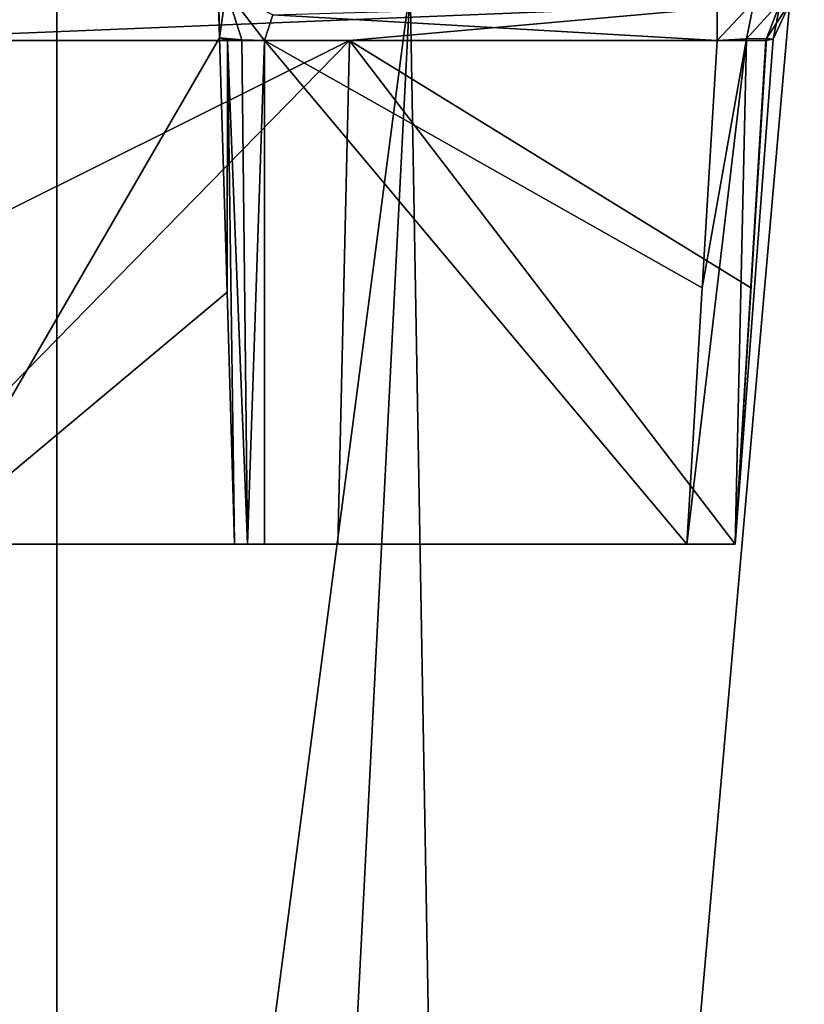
# Model space of a CAD drawing. Header units: millimetres. Extents: x -18.9 to 18.9, y -8.8 to 39.
# Tile 252 of 256: x 11.6 to 14.4, y 22.7 to 26.3. Entities that reach past the tile are written whole.
import ezdxf

# ---------------------------------------------------------------- set-up
doc = ezdxf.new("R2010")
doc.units = ezdxf.units.MM
doc.header["$LTSCALE"] = 41.718519
for name, color, linetype in [('1', 7, 'CONTINUOUS'), ('1221', 7, 'CONTINUOUS'), ('1345', 7, 'CONTINUOUS'), ('193', 7, 'CONTINUOUS'), ('310', 7, 'CONTINUOUS'), ('312', 7, 'CONTINUOUS'), ('313', 7, 'CONTINUOUS'), ('314', 7, 'CONTINUOUS'), ('367', 7, 'CONTINUOUS'), ('368', 7, 'CONTINUOUS'), ('369', 7, 'CONTINUOUS'), ('6', 7, 'CONTINUOUS'), ('7', 7, 'CONTINUOUS'), ('838', 7, 'CONTINUOUS')]:
    doc.layers.add(name, color=color, linetype=linetype)

msp = doc.modelspace()

# ---------------------------------------------------------------- linework, layer by layer
at = {"layer": '1', "color": 7, "linetype": 'Continuous'}
for points in [[(9.0291, 26.4, -14.874), (12.9799, 26.4, -11.588), (9.0598, -3.5, -14.8553), (9.0291, 26.4, -14.874)], [(9.0598, -3.5, -14.8553), (12.9799, 26.4, -11.588), (11.4495, -3.5, -13.1023), (9.0598, -3.5, -14.8553)], [(11.4495, -3.5, -13.1023), (12.9799, 26.4, -11.588), (13.5068, -3.5, -10.9693), (11.4495, -3.5, -13.1023)], [(12.9799, 26.4, -11.588), (15.7978, 26.4, -7.2931), (13.5068, -3.5, -10.9693), (12.9799, 26.4, -11.588)], [(13.5068, -3.5, -10.9693), (15.7978, 26.4, -7.2931), (15.1724, -3.5, -8.5182), (13.5068, -3.5, -10.9693)]]:
    msp.add_3dface(points, dxfattribs=at)
at = {"layer": '1221', "color": 7, "linetype": 'Continuous'}
for points in [[(9.7222, 24.4, -9.7923), (9.8146, 24.4, -9.702), (12.7203, 24.4, -10.2404), (9.7222, 24.4, -9.7923)], [(9.7532, 24.4, -9.9178), (9.7222, 24.4, -9.7923), (12.7203, 24.4, -10.2404), (9.7532, 24.4, -9.9178)], [(9.7532, 24.4, -9.9178), (12.7203, 24.4, -10.2404), (10.3809, 24.4, -10.8535), (9.7532, 24.4, -9.9178)], [(9.8146, 24.4, -9.702), (11.2432, 24.4, -9.0398), (12.7203, 24.4, -10.2404), (9.8146, 24.4, -9.702)], [(12.7203, 24.4, -10.2404), (10.9931, 24.4, -12.0758), (10.3809, 24.4, -10.8535), (12.7203, 24.4, -10.2404)], [(11.2432, 24.4, -9.0398), (12.3496, 24.4, -7.918), (14.1447, 24.4, -8.161), (11.2432, 24.4, -9.0398)], [(11.2432, 24.4, -9.0398), (14.1447, 24.4, -8.161), (12.7203, 24.4, -10.2404), (11.2432, 24.4, -9.0398)], [(12.3496, 24.4, -7.918), (12.3964, 24.4, -7.8764), (14.1448, 24.4, -7.9613), (12.3496, 24.4, -7.918)], [(14.1447, 24.4, -8.161), (12.3496, 24.4, -7.918), (14.1448, 24.4, -7.9613), (14.1447, 24.4, -8.161)], [(12.3964, 24.4, -7.8764), (12.4571, 24.4, -7.8613), (14.1448, 24.4, -7.9613), (12.3964, 24.4, -7.8764)], [(12.4571, 24.4, -7.8613), (13.9715, 24.4, -7.8613), (14.1448, 24.4, -7.9613), (12.4571, 24.4, -7.8613)]]:
    msp.add_3dface(points, dxfattribs=at)
at = {"layer": '1345', "color": 7, "linetype": 'Continuous'}
for points in [[(14.2453, 34.393, 7.3794), (14.5314, 26.2, 5.5497), (14.8355, 17.4927, 6.7892), (14.2453, 34.393, 7.3794)], [(14.2453, 34.393, 5.3261), (14.5314, 26.2, 5.5497), (14.2453, 34.393, 7.3794), (14.2453, 34.393, 5.3261)]]:
    msp.add_3dface(points, dxfattribs=at)
at = {"layer": '193', "color": 7, "linetype": 'Continuous'}
for points in [[(10.9724, 34.207, -8.8105), (12.0413, 34.207, -7.7618), (11.2432, 24.4, -9.0398), (10.9724, 34.207, -8.8105)], [(12.0413, 34.207, -7.7618), (12.1539, 31.0109, -7.7953), (11.2432, 24.4, -9.0398), (12.0413, 34.207, -7.7618)], [(12.1539, 31.0109, -7.7953), (12.2965, 26.2162, -7.8833), (11.2432, 24.4, -9.0398), (12.1539, 31.0109, -7.7953)], [(12.2567, 28.093, -7.8253), (12.2965, 26.2162, -7.8833), (12.1539, 31.0109, -7.7953), (12.2567, 28.093, -7.8253)], [(12.3201, 26.3861, -7.8377), (12.2965, 26.2162, -7.8833), (12.2567, 28.093, -7.8253), (12.3201, 26.3861, -7.8377)], [(12.2965, 26.2162, -7.8833), (12.3236, 25.304, -7.9002), (11.2432, 24.4, -9.0398), (12.2965, 26.2162, -7.8833)], [(12.3236, 25.304, -7.9002), (12.3496, 24.4, -7.918), (11.2432, 24.4, -9.0398), (12.3236, 25.304, -7.9002)]]:
    msp.add_3dface(points, dxfattribs=at)
at = {"layer": '310', "color": 7, "linetype": 'Continuous'}
for points in [[(12.3236, 25.304, -7.9002), (12.2965, 26.2162, -7.8833), (12.3247, 26.208, -7.8506), (12.3236, 25.304, -7.9002)], [(12.3758, 26.2093, -7.816), (12.3964, 24.4, -7.8764), (12.3247, 26.208, -7.8506), (12.3758, 26.2093, -7.816)], [(12.4571, 26.207, -7.7982), (12.3964, 24.4, -7.8764), (12.3758, 26.2093, -7.816), (12.4571, 26.207, -7.7982)], [(12.3496, 24.4, -7.918), (12.3236, 25.304, -7.9002), (12.3247, 26.208, -7.8506), (12.3496, 24.4, -7.918)], [(12.3964, 24.4, -7.8764), (12.3496, 24.4, -7.918), (12.3247, 26.208, -7.8506), (12.3964, 24.4, -7.8764)], [(12.4571, 24.4, -7.8613), (12.3964, 24.4, -7.8764), (12.4571, 26.207, -7.7982), (12.4571, 24.4, -7.8613)]]:
    msp.add_3dface(points, dxfattribs=at)
at = {"layer": '312', "color": 7, "linetype": 'Continuous'}
for points in [[(12.4571, 24.4, -7.8613), (12.4571, 26.207, -7.7982), (13.9715, 24.4, -7.8613), (12.4571, 24.4, -7.8613)], [(13.9715, 24.4, -7.8613), (12.4571, 26.207, -7.7982), (14.027, 25.3191, -7.8292), (13.9715, 24.4, -7.8613)], [(14.027, 25.3191, -7.8292), (12.4571, 26.207, -7.7982), (14.0804, 26.207, -7.7982), (14.027, 25.3191, -7.8292)]]:
    msp.add_3dface(points, dxfattribs=at)
at = {"layer": '313', "color": 7, "linetype": 'Continuous'}
for points in [[(10.9369, 26.207, -12.2116), (10.9653, 25.3119, -12.144), (12.7625, 26.207, -10.2888), (10.9369, 26.207, -12.2116)], [(10.9653, 25.3119, -12.144), (10.9931, 24.4, -12.0758), (12.7625, 26.207, -10.2888), (10.9653, 25.3119, -12.144)], [(10.9931, 24.4, -12.0758), (12.7203, 24.4, -10.2404), (12.7625, 26.207, -10.2888), (10.9931, 24.4, -12.0758)], [(12.7203, 24.4, -10.2404), (14.1447, 24.4, -8.161), (12.7625, 26.207, -10.2888), (12.7203, 24.4, -10.2404)], [(12.7625, 26.207, -10.2888), (14.1447, 24.4, -8.161), (14.2005, 25.3191, -8.1283), (12.7625, 26.207, -10.2888)], [(14.2542, 26.207, -8.0968), (12.7625, 26.207, -10.2888), (14.2005, 25.3191, -8.1283), (14.2542, 26.207, -8.0968)]]:
    msp.add_3dface(points, dxfattribs=at)
at = {"layer": '314', "color": 7, "linetype": 'Continuous'}
for points in [[(13.9715, 24.4, -7.8613), (14.027, 25.3191, -7.8292), (14.1855, 26.2122, -7.8276), (13.9715, 24.4, -7.8613)], [(14.1448, 24.4, -7.9613), (13.9715, 24.4, -7.8613), (14.1855, 26.2122, -7.8276), (14.1448, 24.4, -7.9613)], [(14.027, 25.3191, -7.8292), (14.0804, 26.207, -7.7982), (14.1855, 26.2122, -7.8276), (14.027, 25.3191, -7.8292)], [(14.2806, 26.2118, -8.002), (14.1448, 24.4, -7.9613), (14.2568, 26.2138, -7.9029), (14.2806, 26.2118, -8.002)], [(14.2568, 26.2138, -7.9029), (14.1448, 24.4, -7.9613), (14.1855, 26.2122, -7.8276), (14.2568, 26.2138, -7.9029)], [(14.2542, 26.207, -8.0968), (14.1448, 24.4, -7.9613), (14.2806, 26.2118, -8.002), (14.2542, 26.207, -8.0968)], [(14.2542, 26.207, -8.0968), (14.2005, 25.3191, -8.1283), (14.1448, 24.4, -7.9613), (14.2542, 26.207, -8.0968)], [(14.2005, 25.3191, -8.1283), (14.1447, 24.4, -8.161), (14.1448, 24.4, -7.9613), (14.2005, 25.3191, -8.1283)]]:
    msp.add_3dface(points, dxfattribs=at)
at = {"layer": '367', "color": 7, "linetype": 'Continuous'}
for points in [[(10.9369, 26.207, -12.2116), (12.7625, 26.207, -10.2888), (14.3072, 26.3439, -8.1269), (10.9369, 26.207, -12.2116)], [(10.9369, 26.207, -12.2116), (14.3072, 26.3439, -8.1269), (10.9776, 26.3439, -12.257), (10.9369, 26.207, -12.2116)], [(12.7625, 26.207, -10.2888), (14.2542, 26.207, -8.0968), (14.3072, 26.3439, -8.1269), (12.7625, 26.207, -10.2888)]]:
    msp.add_3dface(points, dxfattribs=at)
at = {"layer": '368', "color": 7, "linetype": 'Continuous'}
for points in [[(14.1855, 26.2122, -7.8276), (14.0804, 26.207, -7.7982), (14.2124, 26.3473, -7.7687), (14.1855, 26.2122, -7.8276)], [(14.0804, 26.207, -7.7982), (14.0804, 26.3439, -7.7372), (14.2124, 26.3473, -7.7687), (14.0804, 26.207, -7.7982)], [(14.2568, 26.2138, -7.9029), (14.1855, 26.2122, -7.8276), (14.3103, 26.3486, -7.8642), (14.2568, 26.2138, -7.9029)], [(14.1855, 26.2122, -7.8276), (14.2124, 26.3473, -7.7687), (14.3103, 26.3486, -7.8642), (14.1855, 26.2122, -7.8276)], [(14.2542, 26.207, -8.0968), (14.2806, 26.2118, -8.002), (14.3072, 26.3439, -8.1269), (14.2542, 26.207, -8.0968)], [(14.2568, 26.2138, -7.9029), (14.3103, 26.3486, -7.8642), (14.345, 26.3473, -7.9965), (14.2568, 26.2138, -7.9029)], [(14.2806, 26.2118, -8.002), (14.2568, 26.2138, -7.9029), (14.345, 26.3473, -7.9965), (14.2806, 26.2118, -8.002)], [(14.2806, 26.2118, -8.002), (14.345, 26.3473, -7.9965), (14.3072, 26.3439, -8.1269), (14.2806, 26.2118, -8.002)]]:
    msp.add_3dface(points, dxfattribs=at)
at = {"layer": '369', "color": 7, "linetype": 'Continuous'}
for points in [[(14.0804, 26.207, -7.7982), (12.4874, 26.298, -7.7727), (14.0804, 26.3439, -7.7372), (14.0804, 26.207, -7.7982)], [(14.0804, 26.207, -7.7982), (12.4571, 26.207, -7.7982), (12.4874, 26.298, -7.7727), (14.0804, 26.207, -7.7982)]]:
    msp.add_3dface(points, dxfattribs=at)
at = {"layer": '6', "color": 7, "linetype": 'Continuous'}
for points in [[(11.7132, -3.5, 6.1104), (14.8738, -3.5, 8.5797), (14.8738, 32.4, 8.5797), (11.7132, -3.5, 6.1104)], [(11.7132, 32.4, 6.1104), (11.7132, -3.5, 6.1104), (14.8738, 32.4, 8.5797), (11.7132, 32.4, 6.1104)]]:
    msp.add_3dface(points, dxfattribs=at)
at = {"layer": '7', "color": 7, "linetype": 'Continuous'}
for points in [[(11.7132, -3.5, 6.1104), (10.2565, 32.4, 5.5219), (10.0975, -3.5, 5.5098), (11.7132, -3.5, 6.1104)], [(11.7132, -3.5, 6.1104), (11.7132, 32.4, 6.1104), (10.2565, 32.4, 5.5219), (11.7132, -3.5, 6.1104)]]:
    msp.add_3dface(points, dxfattribs=at)
at = {"layer": '838', "color": 7, "linetype": 'Continuous'}
for points in [[(12.2965, 26.2162, -7.8833), (12.3201, 26.3861, -7.8377), (12.3758, 26.2093, -7.816), (12.2965, 26.2162, -7.8833)], [(12.3201, 26.3861, -7.8377), (12.4571, 26.207, -7.7982), (12.3758, 26.2093, -7.816), (12.3201, 26.3861, -7.8377)], [(12.4571, 26.207, -7.7982), (12.3201, 26.3861, -7.8377), (12.4874, 26.298, -7.7727), (12.4571, 26.207, -7.7982)], [(12.2965, 26.2162, -7.8833), (12.3758, 26.2093, -7.816), (12.3247, 26.208, -7.8506), (12.2965, 26.2162, -7.8833)]]:
    msp.add_3dface(points, dxfattribs=at)

doc.saveas('drawing.dxf')
